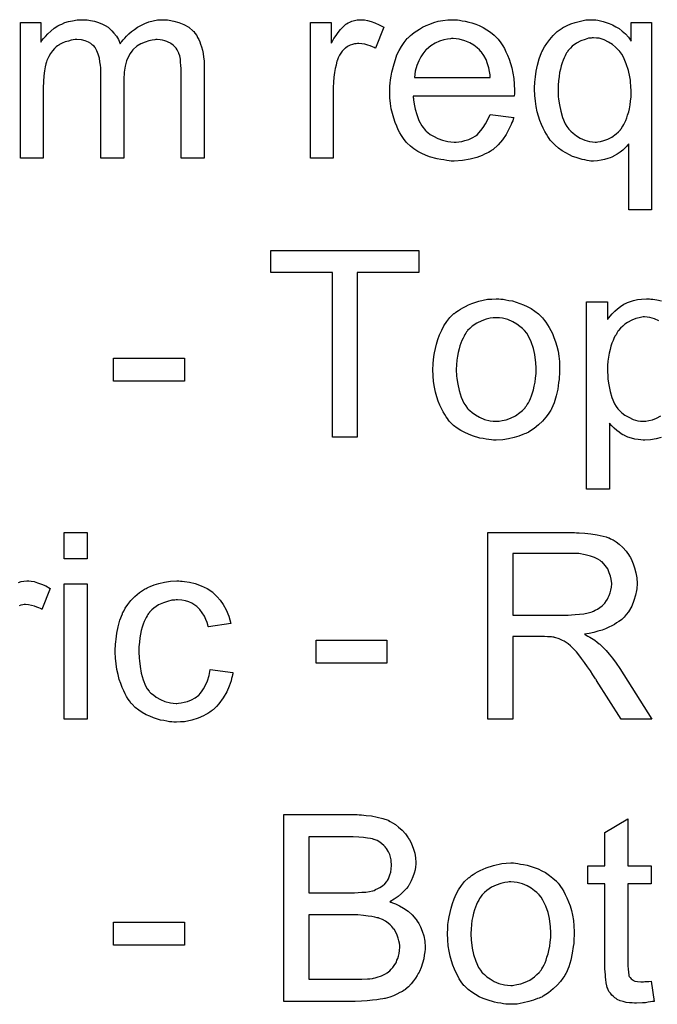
# Model space of a CAD drawing. Extents: x -1.7 to 9, y -2.8 to 5.2.
# Tile 206 of 227: x 4.442 to 4.716, y 3.272 to 3.694. Entities that reach past the tile are written whole.
import ezdxf

# ---------------------------------------------------------------- set-up
doc = ezdxf.new("R2010")
doc.units = 0
doc.layers.add('qfn32-50-23-b_document', color=1, linetype='CONTINUOUS')

msp = doc.modelspace()

# ---------------------------------------------------------------- linework, layer by layer
at = {"layer": 'qfn32-50-23-b_document', "color": 1}
for points in [[(4.504782, 3.694316), (4.505591, 3.694316), (4.506401, 3.6942), (4.508368, 3.693853), (4.510451, 3.693275), (4.512649, 3.692349), (4.514847, 3.691192), (4.516699, 3.689572), (4.51693, 3.689341), (4.517393, 3.688647), (4.518203, 3.687605), (4.51855, 3.686795), (4.519013, 3.685985), (4.519475, 3.684944), (4.519823, 3.683903), (4.520285, 3.682746), (4.520632, 3.681358), (4.520864, 3.679969), (4.521095, 3.678349), (4.521327, 3.676729), (4.521327, 3.674878), (4.521327, 3.635077), (4.511492, 3.635077), (4.511492, 3.671523), (4.511492, 3.671639), (4.511492, 3.671754), (4.511492, 3.672449), (4.511492, 3.67349), (4.511376, 3.674763), (4.511261, 3.676151), (4.511145, 3.677539), (4.510914, 3.678928), (4.510566, 3.679969), (4.510566, 3.680085), (4.510335, 3.680432), (4.510104, 3.680895), (4.509757, 3.681473), (4.509294, 3.682167), (4.508715, 3.682862), (4.508021, 3.683556), (4.507096, 3.68425), (4.50698, 3.684366), (4.506633, 3.684481), (4.50617, 3.684713), (4.50536, 3.68506), (4.50455, 3.685407), (4.503509, 3.685638), (4.502467, 3.685754), (4.501195, 3.68587), (4.500616, 3.68587), (4.500154, 3.685754), (4.498997, 3.685638), (4.497608, 3.685407), (4.495988, 3.684829), (4.494253, 3.684134), (4.492517, 3.683093), (4.490898, 3.681705), (4.490782, 3.681473), (4.490319, 3.680895), (4.489625, 3.679969), (4.488931, 3.678581), (4.488121, 3.676729), (4.487542, 3.674531), (4.487079, 3.67187), (4.486848, 3.668746), (4.486848, 3.635077), (4.477014, 3.635077), (4.477014, 3.67268), (4.477014, 3.672796), (4.477014, 3.673027), (4.477014, 3.673258), (4.477014, 3.673721), (4.476898, 3.674994), (4.476666, 3.676382), (4.476435, 3.678002), (4.475972, 3.679622), (4.475394, 3.681126), (4.474584, 3.682515), (4.474468, 3.68263), (4.474121, 3.683093), (4.473542, 3.683556), (4.472733, 3.68425), (4.471691, 3.684829), (4.470303, 3.685407), (4.468683, 3.685754), (4.466716, 3.68587), (4.466022, 3.68587), (4.465212, 3.685754), (4.464287, 3.685638), (4.46313, 3.685291), (4.461741, 3.684944), (4.460468, 3.684366), (4.45908, 3.683671), (4.458964, 3.683556), (4.458502, 3.683209), (4.457923, 3.682746), (4.457113, 3.682052), (4.456303, 3.681126), (4.455493, 3.679969), (4.454683, 3.678696), (4.453989, 3.677192), (4.453873, 3.676961), (4.453758, 3.676382), (4.453526, 3.675457), (4.453179, 3.674184), (4.452832, 3.672449), (4.452601, 3.670366), (4.452485, 3.667936), (4.452369, 3.66516), (4.452369, 3.635077), (4.442535, 3.635077), (4.442535, 3.693159), (4.451328, 3.693159), (4.451328, 3.684829), (4.451444, 3.68506), (4.451791, 3.685523), (4.452485, 3.686333), (4.453295, 3.687258), (4.454336, 3.688415), (4.455609, 3.689572), (4.456997, 3.690729), (4.458617, 3.691771), (4.458849, 3.691886), (4.459427, 3.692233), (4.460353, 3.69258), (4.461625, 3.693159), (4.46313, 3.693622), (4.464865, 3.693969), (4.466832, 3.694316), (4.468914, 3.694432), (4.469956, 3.694432), (4.471229, 3.694316), (4.472617, 3.694084), (4.474352, 3.693737), (4.476088, 3.693275), (4.477823, 3.69258), (4.479443, 3.691655), (4.479675, 3.691539), (4.480137, 3.691192), (4.480832, 3.690613), (4.481757, 3.689688), (4.482683, 3.688647), (4.483724, 3.687374), (4.48465, 3.68587), (4.485344, 3.684134), (4.48546, 3.68425), (4.485691, 3.684597), (4.486038, 3.68506), (4.486617, 3.685754), (4.487311, 3.686564), (4.488121, 3.687374), (4.489046, 3.6883), (4.490203, 3.689341), (4.491476, 3.690266), (4.492749, 3.691192), (4.494253, 3.692002), (4.495873, 3.692812), (4.497608, 3.693506), (4.499459, 3.693969), (4.50131, 3.694316), (4.503393, 3.694432), (4.504203, 3.694432), (4.504782, 3.694316)], [(4.590168, 3.694316), (4.591441, 3.694084), (4.592945, 3.693622), (4.594565, 3.693043), (4.596416, 3.692233), (4.598383, 3.691192), (4.594796, 3.682167), (4.59468, 3.682283), (4.594218, 3.682515), (4.593523, 3.682862), (4.592598, 3.683209), (4.591556, 3.683556), (4.590284, 3.683903), (4.589011, 3.684134), (4.587738, 3.68425), (4.58716, 3.68425), (4.586581, 3.684134), (4.585771, 3.684019), (4.584962, 3.683787), (4.58392, 3.68344), (4.582879, 3.682977), (4.581953, 3.682283), (4.581838, 3.682167), (4.581491, 3.681936), (4.581144, 3.681473), (4.580565, 3.680895), (4.579986, 3.680085), (4.579408, 3.679159), (4.578829, 3.678118), (4.578367, 3.676845), (4.578251, 3.676614), (4.578135, 3.67592), (4.577904, 3.674878), (4.577557, 3.67349), (4.57721, 3.671754), (4.576978, 3.669787), (4.576863, 3.667705), (4.576747, 3.665391), (4.576747, 3.635077), (4.566912, 3.635077), (4.566912, 3.693159), (4.575821, 3.693159), (4.575821, 3.684366), (4.575937, 3.684481), (4.5764, 3.685291), (4.576978, 3.686333), (4.577904, 3.687605), (4.578829, 3.688878), (4.579871, 3.690266), (4.580912, 3.691423), (4.581953, 3.692349), (4.582069, 3.692465), (4.582416, 3.692696), (4.58311, 3.693043), (4.583805, 3.69339), (4.58473, 3.693737), (4.585887, 3.694084), (4.587044, 3.694316), (4.588317, 3.694432), (4.589127, 3.694432), (4.590168, 3.694316)], [(4.629969, 3.694316), (4.630895, 3.6942), (4.632051, 3.693969), (4.633324, 3.693737), (4.634828, 3.69339), (4.636217, 3.693043), (4.637837, 3.692465), (4.639341, 3.691886), (4.64096, 3.691076), (4.64258, 3.690151), (4.6442, 3.689109), (4.645704, 3.687837), (4.647092, 3.686448), (4.647208, 3.686333), (4.64744, 3.686101), (4.647787, 3.685638), (4.648249, 3.684944), (4.648828, 3.684134), (4.649407, 3.683209), (4.650101, 3.682052), (4.650795, 3.680663), (4.651489, 3.679159), (4.652183, 3.677539), (4.652762, 3.675688), (4.65334, 3.673721), (4.653803, 3.671523), (4.65415, 3.669209), (4.654382, 3.666779), (4.654497, 3.664118), (4.654497, 3.664003), (4.654497, 3.66354), (4.654497, 3.66273), (4.654382, 3.661573), (4.610994, 3.661573), (4.610994, 3.661457), (4.610994, 3.66111), (4.61111, 3.660647), (4.61111, 3.659953), (4.611225, 3.659143), (4.611457, 3.658218), (4.611804, 3.656135), (4.612498, 3.653821), (4.613424, 3.651276), (4.614697, 3.648961), (4.616316, 3.646879), (4.616432, 3.646879), (4.616548, 3.646648), (4.617242, 3.646069), (4.618283, 3.645259), (4.619672, 3.644449), (4.621523, 3.643524), (4.623605, 3.642714), (4.625919, 3.642135), (4.627192, 3.642019), (4.628581, 3.641904), (4.629506, 3.641904), (4.630547, 3.642019), (4.63182, 3.642251), (4.633208, 3.642598), (4.634828, 3.643061), (4.636332, 3.643755), (4.637837, 3.644681), (4.637952, 3.644796), (4.638531, 3.645259), (4.639225, 3.645953), (4.640035, 3.646879), (4.64096, 3.648152), (4.642002, 3.649771), (4.643043, 3.651623), (4.643969, 3.653821), (4.65415, 3.652548), (4.65415, 3.652432), (4.654034, 3.652201), (4.653919, 3.651738), (4.653687, 3.651044), (4.65334, 3.65035), (4.652993, 3.649424), (4.652068, 3.647457), (4.650911, 3.645259), (4.649291, 3.642945), (4.64744, 3.640747), (4.645126, 3.638664), (4.64501, 3.638664), (4.644779, 3.638433), (4.644431, 3.638201), (4.643969, 3.637854), (4.643274, 3.637507), (4.64258, 3.63716), (4.641655, 3.636697), (4.640613, 3.636235), (4.639456, 3.635772), (4.638299, 3.635309), (4.635407, 3.634615), (4.632167, 3.634036), (4.628581, 3.633805), (4.627308, 3.633805), (4.626498, 3.633921), (4.625457, 3.634036), (4.624184, 3.634268), (4.622796, 3.634499), (4.621291, 3.63473), (4.618052, 3.635656), (4.616316, 3.63635), (4.614697, 3.637044), (4.612961, 3.63797), (4.611341, 3.639011), (4.609837, 3.640168), (4.608333, 3.641557), (4.608217, 3.641672), (4.607986, 3.641904), (4.607639, 3.642367), (4.607176, 3.643061), (4.606597, 3.643871), (4.606019, 3.644796), (4.605325, 3.645953), (4.604631, 3.647226), (4.603936, 3.64873), (4.603242, 3.65035), (4.602664, 3.652201), (4.602085, 3.654168), (4.601622, 3.656251), (4.601275, 3.658565), (4.601044, 3.660994), (4.600928, 3.66354), (4.600928, 3.663655), (4.600928, 3.664234), (4.600928, 3.664928), (4.601044, 3.665969), (4.60116, 3.667242), (4.601275, 3.668631), (4.601507, 3.67025), (4.601854, 3.67187), (4.602779, 3.675573), (4.603358, 3.677424), (4.604052, 3.679391), (4.604978, 3.681242), (4.606019, 3.682977), (4.607176, 3.684713), (4.608449, 3.686333), (4.608564, 3.686448), (4.608796, 3.68668), (4.609259, 3.687027), (4.609837, 3.687605), (4.610531, 3.688184), (4.611457, 3.688878), (4.612498, 3.689688), (4.613771, 3.690382), (4.615044, 3.691192), (4.616548, 3.691886), (4.618167, 3.69258), (4.619903, 3.693159), (4.621754, 3.693737), (4.623721, 3.694084), (4.625804, 3.694316), (4.628002, 3.694432), (4.629159, 3.694432), (4.629969, 3.694316)], [(4.689323, 3.694316), (4.690249, 3.6942), (4.69129, 3.693969), (4.692447, 3.693622), (4.69372, 3.693275), (4.695108, 3.692812), (4.696496, 3.692233), (4.697885, 3.691423), (4.699273, 3.690613), (4.700662, 3.689572), (4.70205, 3.6883), (4.703323, 3.686911), (4.70448, 3.685291), (4.70448, 3.693159), (4.713273, 3.693159), (4.713273, 3.612863), (4.703438, 3.612863), (4.703438, 3.64121), (4.703323, 3.641094), (4.702976, 3.640631), (4.702513, 3.640053), (4.701819, 3.639358), (4.700893, 3.638433), (4.699736, 3.637623), (4.698463, 3.636697), (4.696959, 3.635887), (4.696728, 3.635772), (4.696265, 3.63554), (4.695455, 3.635193), (4.694414, 3.634846), (4.693025, 3.634499), (4.691637, 3.634152), (4.690017, 3.633921), (4.688282, 3.633805), (4.68724, 3.633805), (4.686546, 3.633921), (4.685621, 3.634036), (4.684579, 3.634268), (4.683422, 3.634499), (4.68215, 3.634846), (4.680877, 3.635309), (4.679373, 3.635772), (4.677984, 3.636466), (4.67648, 3.637276), (4.67486, 3.638201), (4.673356, 3.639358), (4.671852, 3.640631), (4.670464, 3.642019), (4.670348, 3.642135), (4.670117, 3.642367), (4.66977, 3.642829), (4.669307, 3.643524), (4.668728, 3.644334), (4.66815, 3.645375), (4.667456, 3.646532), (4.666761, 3.64792), (4.666067, 3.649424), (4.665373, 3.65116), (4.664795, 3.653011), (4.664216, 3.654978), (4.663753, 3.657176), (4.663406, 3.65949), (4.663175, 3.66192), (4.663059, 3.664581), (4.663059, 3.664697), (4.663059, 3.664928), (4.663059, 3.665391), (4.663059, 3.666085), (4.663175, 3.666779), (4.663175, 3.667705), (4.663406, 3.669903), (4.663753, 3.672333), (4.664332, 3.674878), (4.665026, 3.677655), (4.666067, 3.680316), (4.666067, 3.680432), (4.666183, 3.680663), (4.666414, 3.68101), (4.666646, 3.681473), (4.66734, 3.682746), (4.668266, 3.68425), (4.669538, 3.685985), (4.671042, 3.687721), (4.672778, 3.689341), (4.67486, 3.690845), (4.674976, 3.690845), (4.675092, 3.690961), (4.675439, 3.691192), (4.675902, 3.691423), (4.677059, 3.692002), (4.678679, 3.692696), (4.68053, 3.693275), (4.682728, 3.693853), (4.685042, 3.694316), (4.687587, 3.694432), (4.688629, 3.694432), (4.689323, 3.694316)], [(4.628118, 3.686333), (4.627423, 3.686333), (4.626961, 3.686217), (4.625688, 3.686101), (4.624184, 3.685754), (4.622333, 3.685176), (4.620366, 3.684366), (4.618515, 3.683209), (4.616663, 3.681705), (4.616432, 3.681473), (4.615969, 3.680895), (4.615159, 3.679853), (4.614349, 3.678465), (4.613424, 3.676845), (4.612614, 3.674763), (4.61192, 3.672333), (4.611573, 3.669672), (4.644084, 3.669672), (4.644084, 3.669787), (4.644084, 3.670019), (4.643969, 3.670366), (4.643969, 3.670829), (4.643737, 3.672217), (4.64339, 3.673721), (4.642812, 3.675573), (4.642233, 3.677308), (4.641307, 3.679044), (4.640266, 3.680548), (4.640266, 3.680663), (4.640035, 3.680779), (4.639456, 3.681473), (4.638415, 3.682399), (4.637027, 3.68344), (4.635291, 3.684481), (4.633208, 3.685407), (4.630779, 3.686101), (4.629506, 3.686217), (4.628118, 3.686333)], [(4.688397, 3.68668), (4.687819, 3.68668), (4.687356, 3.686564), (4.686199, 3.686448), (4.684695, 3.685985), (4.682959, 3.685407), (4.681108, 3.684366), (4.679257, 3.683093), (4.678447, 3.682167), (4.677522, 3.681242), (4.677522, 3.681126), (4.67729, 3.68101), (4.677175, 3.680663), (4.676827, 3.6802), (4.67648, 3.679622), (4.676133, 3.678928), (4.675786, 3.678118), (4.675323, 3.677077), (4.67486, 3.67592), (4.674513, 3.674647), (4.674166, 3.673258), (4.673819, 3.671754), (4.673588, 3.670135), (4.673356, 3.668283), (4.673125, 3.666316), (4.673125, 3.664234), (4.673125, 3.664118), (4.673125, 3.663771), (4.673125, 3.663193), (4.673241, 3.662383), (4.673241, 3.661457), (4.673356, 3.660416), (4.673703, 3.657986), (4.674282, 3.655209), (4.675092, 3.652432), (4.676249, 3.649771), (4.676943, 3.648614), (4.677753, 3.647457), (4.677869, 3.647342), (4.677984, 3.647226), (4.678563, 3.646648), (4.679604, 3.645722), (4.680993, 3.644681), (4.682612, 3.643639), (4.684579, 3.642829), (4.686662, 3.642135), (4.687935, 3.642019), (4.689092, 3.641904), (4.68967, 3.641904), (4.690133, 3.642019), (4.69129, 3.642135), (4.692794, 3.642598), (4.694414, 3.643177), (4.696265, 3.644102), (4.698116, 3.64549), (4.699042, 3.6463), (4.699852, 3.647226), (4.699852, 3.647342), (4.700083, 3.647457), (4.700315, 3.647805), (4.700546, 3.648267), (4.700893, 3.648846), (4.701356, 3.649424), (4.701703, 3.65035), (4.702166, 3.651276), (4.702628, 3.652317), (4.702976, 3.653474), (4.703438, 3.654862), (4.703785, 3.656251), (4.704017, 3.65787), (4.704248, 3.65949), (4.70448, 3.661341), (4.70448, 3.663308), (4.70448, 3.663424), (4.70448, 3.663771), (4.70448, 3.664465), (4.704364, 3.665275), (4.704364, 3.666201), (4.704248, 3.667358), (4.704133, 3.668515), (4.703901, 3.669903), (4.703323, 3.67268), (4.702397, 3.675573), (4.70124, 3.678349), (4.70043, 3.679622), (4.69962, 3.680779), (4.69962, 3.680895), (4.699389, 3.68101), (4.69881, 3.681705), (4.697769, 3.68263), (4.696496, 3.683787), (4.694761, 3.684829), (4.69291, 3.685754), (4.690711, 3.686448), (4.689554, 3.686564), (4.688397, 3.68668)], [(4.613424, 3.585974), (4.587044, 3.585974), (4.587044, 3.515397), (4.5764, 3.515397), (4.5764, 3.585974), (4.55002, 3.585974), (4.55002, 3.595462), (4.613424, 3.595462), (4.613424, 3.585974)], [(4.648597, 3.574636), (4.649638, 3.57452), (4.650795, 3.574289), (4.652068, 3.574057), (4.653572, 3.573826), (4.656696, 3.572785), (4.658315, 3.572206), (4.659935, 3.571396), (4.661555, 3.570586), (4.663175, 3.569429), (4.664679, 3.568272), (4.666183, 3.566884), (4.666299, 3.566768), (4.66653, 3.566537), (4.666877, 3.566074), (4.66734, 3.565495), (4.667918, 3.564686), (4.668613, 3.563644), (4.669307, 3.562487), (4.670001, 3.561215), (4.670695, 3.559826), (4.67139, 3.558091), (4.672084, 3.556355), (4.672662, 3.554388), (4.673125, 3.552306), (4.673472, 3.550107), (4.673703, 3.547793), (4.673819, 3.545248), (4.673819, 3.545132), (4.673819, 3.544785), (4.673819, 3.544207), (4.673819, 3.543397), (4.673703, 3.542471), (4.673588, 3.541314), (4.673588, 3.540157), (4.673356, 3.538885), (4.673009, 3.535992), (4.672315, 3.533099), (4.671505, 3.530207), (4.670348, 3.527546), (4.670348, 3.52743), (4.670233, 3.527314), (4.670001, 3.526967), (4.66977, 3.526505), (4.66896, 3.525348), (4.667918, 3.523959), (4.66653, 3.522339), (4.664795, 3.52072), (4.662828, 3.5191), (4.660514, 3.517596), (4.660398, 3.517596), (4.660282, 3.51748), (4.659935, 3.517249), (4.659357, 3.517017), (4.658778, 3.516786), (4.658084, 3.516554), (4.656349, 3.51586), (4.654382, 3.515282), (4.651952, 3.514703), (4.649407, 3.51424), (4.64663, 3.514125), (4.645473, 3.514125), (4.644547, 3.51424), (4.643506, 3.514356), (4.642349, 3.514588), (4.64096, 3.514819), (4.639572, 3.51505), (4.636448, 3.515976), (4.634713, 3.51667), (4.633093, 3.517364), (4.631473, 3.51829), (4.629853, 3.519331), (4.628349, 3.520488), (4.626845, 3.521877), (4.626729, 3.521992), (4.626498, 3.522224), (4.626151, 3.522686), (4.625688, 3.523381), (4.625109, 3.524191), (4.624531, 3.525116), (4.623837, 3.526273), (4.623143, 3.527662), (4.622448, 3.529166), (4.621754, 3.530901), (4.621176, 3.532752), (4.620597, 3.534719), (4.620134, 3.536918), (4.619787, 3.539232), (4.619556, 3.541777), (4.61944, 3.544438), (4.61944, 3.544669), (4.61944, 3.545132), (4.619556, 3.545942), (4.619556, 3.547099), (4.619672, 3.548372), (4.619903, 3.549992), (4.620134, 3.551611), (4.620597, 3.553463), (4.62106, 3.555314), (4.621639, 3.557281), (4.622333, 3.559363), (4.623258, 3.56133), (4.624184, 3.563182), (4.625457, 3.565033), (4.626729, 3.566768), (4.628349, 3.568272), (4.628465, 3.568388), (4.628696, 3.568504), (4.629159, 3.568851), (4.629738, 3.569314), (4.630432, 3.569776), (4.631357, 3.570355), (4.632283, 3.570933), (4.63344, 3.571512), (4.634713, 3.57209), (4.636101, 3.572669), (4.639225, 3.57371), (4.642812, 3.57452), (4.644663, 3.574636), (4.64663, 3.574751), (4.647787, 3.574751), (4.648597, 3.574636)], [(4.717322, 3.515282), (4.71524, 3.514703), (4.71281, 3.51424), (4.71038, 3.514125), (4.70957, 3.514125), (4.708645, 3.51424), (4.707488, 3.514356), (4.7061, 3.514588), (4.704595, 3.514935), (4.703091, 3.515397), (4.701587, 3.516092), (4.701471, 3.516207), (4.700893, 3.516439), (4.700199, 3.516901), (4.699273, 3.517596), (4.698348, 3.51829), (4.697191, 3.519215), (4.696149, 3.520257), (4.695224, 3.521414), (4.695224, 3.493183), (4.685389, 3.493183), (4.685389, 3.573479), (4.694298, 3.573479), (4.694298, 3.565843), (4.694414, 3.566074), (4.694877, 3.566537), (4.695455, 3.567347), (4.696381, 3.568272), (4.697422, 3.569429), (4.698579, 3.570471), (4.699967, 3.571512), (4.701356, 3.572438), (4.701587, 3.572553), (4.70205, 3.572785), (4.702976, 3.573132), (4.704133, 3.573595), (4.705521, 3.574057), (4.707141, 3.574404), (4.708992, 3.574636), (4.711075, 3.574751), (4.712347, 3.574751), (4.712926, 3.574636)], [(4.712926, 3.574636), (4.713736, 3.57452), (4.715471, 3.574289), (4.717554, 3.573826)], [(4.64663, 3.566653), (4.645935, 3.566653), (4.645357, 3.566537), (4.644084, 3.566421), (4.642349, 3.565958), (4.640382, 3.565264), (4.638299, 3.564338), (4.636332, 3.56295), (4.635291, 3.562024), (4.634365, 3.561099), (4.634365, 3.560983), (4.634134, 3.560867), (4.633903, 3.56052), (4.633556, 3.560058), (4.633208, 3.559479), (4.632861, 3.558785), (4.632399, 3.557859), (4.631936, 3.556934), (4.631473, 3.555777), (4.63101, 3.55462), (4.630663, 3.553231), (4.630316, 3.551727), (4.629969, 3.550107), (4.629738, 3.548372), (4.629622, 3.546405), (4.629506, 3.544438), (4.629506, 3.544322), (4.629506, 3.543975), (4.629506, 3.543397), (4.629622, 3.542587), (4.629622, 3.541661), (4.629738, 3.54062), (4.630085, 3.53819), (4.630663, 3.535414), (4.631589, 3.532637), (4.632746, 3.529976), (4.633556, 3.528819), (4.634365, 3.527662), (4.634481, 3.527662), (4.634597, 3.52743), (4.635291, 3.526852), (4.636332, 3.525926), (4.637721, 3.525001), (4.639456, 3.523959), (4.641539, 3.523034), (4.643969, 3.522455), (4.645241, 3.522339), (4.64663, 3.522224), (4.647324, 3.522224), (4.647902, 3.522339), (4.649175, 3.522571), (4.650911, 3.522918), (4.652762, 3.523612), (4.654844, 3.524538), (4.656811, 3.525926), (4.657853, 3.526852), (4.658778, 3.527777), (4.658894, 3.527893), (4.65901, 3.528009), (4.659241, 3.528356), (4.659588, 3.528819), (4.659935, 3.529397), (4.660398, 3.530091), (4.660861, 3.531017), (4.661324, 3.531943), (4.661786, 3.533099), (4.662133, 3.534372), (4.662596, 3.535761), (4.662943, 3.537265), (4.663291, 3.539), (4.663522, 3.540736), (4.663753, 3.542703), (4.663753, 3.544785), (4.663753, 3.544901), (4.663753, 3.545248), (4.663753, 3.545827), (4.663638, 3.546521), (4.663638, 3.547446), (4.663522, 3.548488), (4.663175, 3.550917), (4.662596, 3.553463), (4.661671, 3.55624), (4.660398, 3.558785), (4.659704, 3.560058), (4.658778, 3.561099), (4.658778, 3.561215), (4.658547, 3.56133), (4.657853, 3.562024), (4.656811, 3.562834), (4.655423, 3.563876), (4.653687, 3.564917), (4.651605, 3.565843), (4.649291, 3.566421), (4.648018, 3.566537), (4.64663, 3.566653)], [(4.710149, 3.567), (4.70957, 3.567), (4.709108, 3.566884), (4.707951, 3.566653), (4.706447, 3.566305), (4.704711, 3.565611), (4.70286, 3.56457), (4.701819, 3.563876), (4.700893, 3.563066), (4.699967, 3.56214), (4.699042, 3.561099), (4.699042, 3.560983), (4.69881, 3.560867), (4.698579, 3.56052), (4.698348, 3.560058), (4.698001, 3.559363), (4.697538, 3.558669), (4.697075, 3.557744), (4.696728, 3.556818), (4.696265, 3.555661), (4.695802, 3.554388), (4.695455, 3.553), (4.694992, 3.551496), (4.694761, 3.54976), (4.694529, 3.548025), (4.694298, 3.546174), (4.694298, 3.544091), (4.694298, 3.543975), (4.694298, 3.543628), (4.694298, 3.54305), (4.694414, 3.54224), (4.694414, 3.541314), (4.694529, 3.540273), (4.694877, 3.537843), (4.695455, 3.535066), (4.696149, 3.532405), (4.697306, 3.529744), (4.698001, 3.528587), (4.69881, 3.527546), (4.699042, 3.527314), (4.69962, 3.526736), (4.700546, 3.52581), (4.701819, 3.524885), (4.703438, 3.523959), (4.70529, 3.523034), (4.707372, 3.522455), (4.708529, 3.522339), (4.709686, 3.522224), (4.71038, 3.522224), (4.710843, 3.522339), (4.712, 3.522571), (4.71362, 3.522918), (4.715355, 3.523612), (4.717207, 3.524538)], [(4.716397, 3.565264), (4.714546, 3.56619), (4.712463, 3.566768), (4.711306, 3.566884), (4.710149, 3.567)], [(4.512881, 3.539463), (4.482451, 3.539463), (4.482451, 3.549298), (4.512881, 3.549298), (4.512881, 3.539463)], [(4.471113, 3.463286), (4.461278, 3.463286), (4.461278, 3.474509), (4.471113, 3.474509), (4.471113, 3.463286)], [(4.681108, 3.474393), (4.68215, 3.474393), (4.684579, 3.474278), (4.687125, 3.47393), (4.689901, 3.473583), (4.692447, 3.473005), (4.69372, 3.472658), (4.694761, 3.472311), (4.694877, 3.472311), (4.694992, 3.472195), (4.695686, 3.471848), (4.696728, 3.471385), (4.698001, 3.470575), (4.699389, 3.469534), (4.700893, 3.468146), (4.702281, 3.466526), (4.70367, 3.464675), (4.70367, 3.464559), (4.703785, 3.464443), (4.704248, 3.463749), (4.704711, 3.462592), (4.705405, 3.461088), (4.705984, 3.459352), (4.706562, 3.45727), (4.706909, 3.455071), (4.707025, 3.452642), (4.707025, 3.452526), (4.707025, 3.452295), (4.707025, 3.451832), (4.706909, 3.451253), (4.706909, 3.450443), (4.706794, 3.449633), (4.706331, 3.447667), (4.705637, 3.445353), (4.704711, 3.442923), (4.703323, 3.440493), (4.702397, 3.439336), (4.701471, 3.438179), (4.701356, 3.438064), (4.70124, 3.437948), (4.700893, 3.437601), (4.70043, 3.437254), (4.699852, 3.436791), (4.699158, 3.436328), (4.698232, 3.435749), (4.697306, 3.435055), (4.696149, 3.434477), (4.694877, 3.433898), (4.693488, 3.433204), (4.691984, 3.432626), (4.690249, 3.432163), (4.688513, 3.431584), (4.686546, 3.431237), (4.684464, 3.43089), (4.684695, 3.430774), (4.685158, 3.430543), (4.685852, 3.43008), (4.686778, 3.429617), (4.68886, 3.428345), (4.689901, 3.427535), (4.690827, 3.426841), (4.691059, 3.426609), (4.691637, 3.426031), (4.692563, 3.425105), (4.69372, 3.423948), (4.694992, 3.422328), (4.696496, 3.420593), (4.698001, 3.41851), (4.69962, 3.416196), (4.713389, 3.394445), (4.700199, 3.394445), (4.68967, 3.411105), (4.68967, 3.411221), (4.689439, 3.411452), (4.689207, 3.4118), (4.68886, 3.412262), (4.68805, 3.413535), (4.687009, 3.415155), (4.685736, 3.41689), (4.684464, 3.418742), (4.683191, 3.420477), (4.682034, 3.422097), (4.681918, 3.422213), (4.681571, 3.422675), (4.680993, 3.42337), (4.680183, 3.42418), (4.678447, 3.425915), (4.677522, 3.426725), (4.676596, 3.427419), (4.67648, 3.427535), (4.676249, 3.427651), (4.675786, 3.427882), (4.675092, 3.428229), (4.674398, 3.428576), (4.673588, 3.428923), (4.671737, 3.429502), (4.671621, 3.429502), (4.67139, 3.429617), (4.670927, 3.429617), (4.670348, 3.429733), (4.669538, 3.429849), (4.668613, 3.429849), (4.66734, 3.429965), (4.653687, 3.429965), (4.653687, 3.394445), (4.643043, 3.394445), (4.643043, 3.474509), (4.680183, 3.474509), (4.681108, 3.474393)], [(4.67891, 3.4656), (4.653687, 3.4656), (4.653687, 3.439105), (4.677522, 3.439105), (4.67891, 3.43922), (4.68053, 3.439336), (4.682381, 3.439452), (4.684232, 3.439683), (4.686083, 3.44003), (4.687703, 3.440493), (4.687935, 3.440609), (4.688397, 3.44084), (4.689092, 3.441187), (4.690017, 3.44165), (4.691059, 3.442344), (4.6921, 3.443154), (4.693141, 3.444196), (4.693951, 3.445353), (4.694067, 3.445468), (4.694298, 3.445931), (4.694645, 3.446625), (4.695108, 3.447551), (4.695455, 3.448592), (4.695802, 3.449749), (4.696034, 3.451138), (4.696149, 3.452526), (4.696149, 3.452642), (4.696149, 3.452757), (4.696034, 3.453452), (4.695918, 3.454493), (4.695686, 3.455881), (4.695108, 3.45727), (4.694414, 3.45889), (4.693373, 3.460394), (4.691984, 3.461898), (4.691753, 3.462013), (4.691174, 3.462476), (4.690249, 3.463055), (4.688744, 3.463749), (4.687009, 3.464443), (4.684695, 3.465022), (4.682034, 3.465484), (4.67891, 3.4656)], [(4.441725, 3.453104), (4.442882, 3.453452), (4.444039, 3.453683), (4.445312, 3.453799), (4.446122, 3.453799), (4.447163, 3.453683)], [(4.511261, 3.453683), (4.511955, 3.453683), (4.512881, 3.453567), (4.515079, 3.45322), (4.517508, 3.452642), (4.520054, 3.451716), (4.522599, 3.450559), (4.525029, 3.448939), (4.525145, 3.448939), (4.52526, 3.448708), (4.525955, 3.448014), (4.526996, 3.446972), (4.528269, 3.445468), (4.529541, 3.443617), (4.530814, 3.441303), (4.531971, 3.438642), (4.532781, 3.435518), (4.523178, 3.434014), (4.523178, 3.43413), (4.523062, 3.434245), (4.522946, 3.43494), (4.522599, 3.435981), (4.522021, 3.437254), (4.521442, 3.438642), (4.520517, 3.440146), (4.519475, 3.441535), (4.518318, 3.442691), (4.518203, 3.442807), (4.51774, 3.443154), (4.51693, 3.443617), (4.516004, 3.444196), (4.514732, 3.444774), (4.513343, 3.445237), (4.511724, 3.445584), (4.509988, 3.4457), (4.509294, 3.4457), (4.508715, 3.445584), (4.507443, 3.445468), (4.505707, 3.445006), (4.503856, 3.444427), (4.501773, 3.443501), (4.499806, 3.442113), (4.498881, 3.441303), (4.497955, 3.440378), (4.497955, 3.440262), (4.497724, 3.440146), (4.497492, 3.439799), (4.497261, 3.439336), (4.496914, 3.438758), (4.496451, 3.438064), (4.496104, 3.437254), (4.495641, 3.436328), (4.495178, 3.435171), (4.494831, 3.433898), (4.494368, 3.43251), (4.494021, 3.431006), (4.49379, 3.429386), (4.493559, 3.427535), (4.493327, 3.425568), (4.493327, 3.423485), (4.493327, 3.42337), (4.493327, 3.423023), (4.493327, 3.422328), (4.493443, 3.421634), (4.493443, 3.420593), (4.493559, 3.419552), (4.493906, 3.417006), (4.494368, 3.414229), (4.495178, 3.411337), (4.49622, 3.408791), (4.496914, 3.407519), (4.497724, 3.406477), (4.497955, 3.406246), (4.498534, 3.405668), (4.499575, 3.404858), (4.500848, 3.403932), (4.502583, 3.402891), (4.50455, 3.402081), (4.506864, 3.401502), (4.508137, 3.401387), (4.509409, 3.401271), (4.509641, 3.401271), (4.510335, 3.401387), (4.511492, 3.401502), (4.512765, 3.401734), (4.514269, 3.402081), (4.515889, 3.402775), (4.517508, 3.403585), (4.519013, 3.404742), (4.519244, 3.404858), (4.519591, 3.405436), (4.520285, 3.406246), (4.521095, 3.407519), (4.521905, 3.409023), (4.522831, 3.410874), (4.523525, 3.413188), (4.523988, 3.415733), (4.533707, 3.414461), (4.533707, 3.414345), (4.533591, 3.413998), (4.533475, 3.413535), (4.533359, 3.412841), (4.533128, 3.411915), (4.532897, 3.41099), (4.532087, 3.408676), (4.531045, 3.406246), (4.529541, 3.403585), (4.52769, 3.401039), (4.526649, 3.399883), (4.525492, 3.398726), (4.525376, 3.39861), (4.525145, 3.398494), (4.524798, 3.398263), (4.524335, 3.397916), (4.523756, 3.397453), (4.522946, 3.39699), (4.522021, 3.396527), (4.521095, 3.395949), (4.518781, 3.394907), (4.516004, 3.394097), (4.512996, 3.393403), (4.511261, 3.393288), (4.509525, 3.393172), (4.508368, 3.393172), (4.507558, 3.393288), (4.506517, 3.393403), (4.50536, 3.393635), (4.504087, 3.393866), (4.502699, 3.394097), (4.499575, 3.395023), (4.498071, 3.395717), (4.496451, 3.396412), (4.494831, 3.397337), (4.493327, 3.398378), (4.491823, 3.399535), (4.490435, 3.400924), (4.490319, 3.401039), (4.490088, 3.401271), (4.48974, 3.401734), (4.489278, 3.402312), (4.488815, 3.403122), (4.488121, 3.404163), (4.487542, 3.40532), (4.486848, 3.406593), (4.486154, 3.408097), (4.485575, 3.409833), (4.484881, 3.411568), (4.484418, 3.413651), (4.483956, 3.415733), (4.483608, 3.418163), (4.483377, 3.420593), (4.483261, 3.423254), (4.483261, 3.42337), (4.483261, 3.423717), (4.483261, 3.42418), (4.483261, 3.424874), (4.483377, 3.425684), (4.483377, 3.426609), (4.483493, 3.427651), (4.483608, 3.428807), (4.483956, 3.431353), (4.484534, 3.43413), (4.485228, 3.436907), (4.48627, 3.439683), (4.48627, 3.439799), (4.486385, 3.44003), (4.486617, 3.440378), (4.486848, 3.44084), (4.487542, 3.442113), (4.488583, 3.443617), (4.489972, 3.445353), (4.491592, 3.447088), (4.493559, 3.448824), (4.495757, 3.450212), (4.495873, 3.450212), (4.496104, 3.450328), (4.496451, 3.450559), (4.496914, 3.450791), (4.497492, 3.451022), (4.498187, 3.451369), (4.499922, 3.452063), (4.501889, 3.452642), (4.504319, 3.45322), (4.506864, 3.453683), (4.509641, 3.453799), (4.510566, 3.453799), (4.511261, 3.453683)], [(4.447163, 3.453683), (4.448436, 3.453452), (4.44994, 3.452989), (4.45156, 3.45241), (4.453411, 3.4516), (4.455378, 3.450559), (4.451791, 3.441535), (4.451675, 3.44165), (4.451212, 3.441882), (4.450518, 3.442229), (4.449593, 3.442576), (4.448551, 3.442923), (4.447279, 3.44327), (4.446006, 3.443501), (4.444733, 3.443617), (4.444155, 3.443617), (4.443576, 3.443501), (4.442766, 3.443386), (4.441956, 3.443154)], [(4.471113, 3.394445), (4.461278, 3.394445), (4.461278, 3.452526), (4.471113, 3.452526), (4.471113, 3.394445)], [(4.599771, 3.41851), (4.569342, 3.41851), (4.569342, 3.428345), (4.599771, 3.428345), (4.599771, 3.41851)], [(4.587854, 3.353441), (4.58878, 3.353441), (4.590862, 3.353209), (4.593176, 3.352978), (4.595606, 3.352515), (4.598036, 3.351936), (4.600234, 3.351126), (4.60035, 3.351126), (4.600465, 3.351011), (4.60116, 3.350664), (4.602201, 3.350085), (4.603358, 3.349275), (4.604746, 3.348234), (4.60625, 3.346961), (4.607639, 3.345341), (4.608912, 3.343606), (4.609027, 3.343375), (4.609374, 3.34268), (4.609953, 3.341755), (4.610531, 3.340366), (4.61111, 3.338747), (4.611688, 3.337011), (4.612035, 3.335044), (4.612151, 3.333077), (4.612151, 3.332846), (4.612151, 3.332267), (4.612035, 3.331226), (4.611804, 3.329953), (4.611457, 3.328449), (4.610878, 3.326829), (4.610184, 3.32521), (4.609259, 3.323474), (4.609143, 3.323243), (4.608796, 3.32278), (4.608102, 3.321854), (4.607176, 3.320929), (4.606019, 3.319772), (4.604631, 3.318499), (4.602895, 3.317342), (4.600928, 3.316185), (4.601044, 3.316185), (4.601275, 3.316069), (4.601622, 3.315954), (4.602085, 3.315722), (4.603474, 3.31526), (4.605093, 3.31445), (4.606829, 3.313408), (4.608796, 3.312136), (4.610531, 3.310631), (4.612151, 3.30878), (4.612267, 3.308549), (4.61273, 3.307855), (4.613424, 3.306813), (4.614118, 3.305425), (4.614812, 3.303574), (4.615506, 3.301607), (4.615969, 3.299293), (4.616085, 3.296747), (4.616085, 3.296632), (4.616085, 3.296516), (4.616085, 3.295822), (4.615969, 3.294665), (4.615738, 3.293276), (4.615506, 3.291657), (4.615044, 3.289921), (4.614465, 3.28807), (4.613655, 3.286219), (4.613539, 3.285987), (4.613192, 3.285409), (4.61273, 3.284599), (4.612035, 3.283442), (4.61111, 3.282285), (4.610184, 3.281012), (4.609027, 3.27974), (4.607755, 3.278698), (4.607639, 3.278583), (4.607176, 3.278235), (4.606366, 3.277773), (4.605325, 3.27731), (4.604052, 3.276616), (4.602548, 3.275921), (4.600928, 3.275343), (4.598961, 3.274765), (4.59873, 3.274765), (4.598036, 3.274533), (4.596879, 3.274417), (4.595375, 3.274186), (4.593523, 3.273955), (4.591325, 3.273723), (4.588895, 3.273608), (4.586119, 3.273492), (4.555574, 3.273492), (4.555574, 3.353556), (4.587044, 3.353556), (4.587854, 3.353441)], [(4.703091, 3.331573), (4.713042, 3.331573), (4.713042, 3.323937), (4.703091, 3.323937), (4.703091, 3.289805), (4.703091, 3.289574), (4.703091, 3.289111), (4.703091, 3.288417), (4.703207, 3.287607), (4.703323, 3.285756), (4.703438, 3.284946), (4.703554, 3.284368), (4.70367, 3.284136), (4.704017, 3.283673), (4.70448, 3.283095), (4.70529, 3.282516), (4.705521, 3.282401), (4.7061, 3.282169), (4.707141, 3.281938), (4.708645, 3.281822), (4.709802, 3.281822), (4.71038, 3.281938), (4.71119, 3.281938), (4.712116, 3.282054), (4.713042, 3.282169), (4.714314, 3.273492), (4.714083, 3.273492), (4.71362, 3.273376), (4.71281, 3.27326), (4.711769, 3.273145), (4.710612, 3.272913), (4.709339, 3.272798), (4.706794, 3.272682), (4.705868, 3.272682), (4.704943, 3.272798), (4.703785, 3.272913), (4.702397, 3.273029), (4.701009, 3.273376), (4.699736, 3.273723), (4.698463, 3.274302), (4.698348, 3.274417), (4.698001, 3.274649), (4.697538, 3.274996), (4.696843, 3.275574), (4.696265, 3.276153), (4.695571, 3.276963), (4.694877, 3.277773), (4.694414, 3.278814), (4.694414, 3.27893), (4.694182, 3.279392), (4.694067, 3.280202), (4.693835, 3.281359), (4.693604, 3.282863), (4.693488, 3.283789), (4.693488, 3.28483), (4.693373, 3.286103), (4.693257, 3.287376), (4.693257, 3.288764), (4.693257, 3.290384), (4.693257, 3.323937), (4.685968, 3.323937), (4.685968, 3.331573), (4.693257, 3.331573), (4.693257, 3.34592), (4.703091, 3.351821), (4.703091, 3.331573)], [(4.585193, 3.344069), (4.566218, 3.344069), (4.566218, 3.320003), (4.585887, 3.320003), (4.587391, 3.320119), (4.589011, 3.320235), (4.590631, 3.32035), (4.592251, 3.320582), (4.593523, 3.320813), (4.593755, 3.320929), (4.594218, 3.321044), (4.594912, 3.321392), (4.595837, 3.321854), (4.596763, 3.322317), (4.597804, 3.323011), (4.598846, 3.323937), (4.599655, 3.324863), (4.599771, 3.324978), (4.600003, 3.325325), (4.60035, 3.32602), (4.600697, 3.326829), (4.601044, 3.327755), (4.601391, 3.328912), (4.601622, 3.3303), (4.601738, 3.331805), (4.601738, 3.332036), (4.601738, 3.332499), (4.601622, 3.333193), (4.601507, 3.334119), (4.601275, 3.335276), (4.600928, 3.336433), (4.600465, 3.33759), (4.599771, 3.338747), (4.599655, 3.338862), (4.599424, 3.339209), (4.598961, 3.339788), (4.598383, 3.340366), (4.597573, 3.341061), (4.596647, 3.341755), (4.59549, 3.342449), (4.594218, 3.342912), (4.594102, 3.342912), (4.593523, 3.343143), (4.592713, 3.343259), (4.591441, 3.34349), (4.589705, 3.343722), (4.587738, 3.343837), (4.585193, 3.344069)], [(4.654844, 3.33273), (4.655886, 3.332615), (4.657043, 3.332383), (4.658315, 3.332152), (4.659819, 3.33192), (4.662943, 3.330879), (4.664563, 3.3303), (4.666183, 3.329491), (4.667803, 3.328681), (4.669423, 3.327524), (4.670927, 3.326367), (4.672431, 3.324978), (4.672547, 3.324863), (4.672778, 3.324631), (4.673125, 3.324168), (4.673588, 3.32359), (4.674166, 3.32278), (4.67486, 3.321739), (4.675555, 3.320582), (4.676249, 3.319309), (4.676943, 3.317921), (4.677637, 3.316185), (4.678332, 3.31445), (4.67891, 3.312483), (4.679373, 3.3104), (4.67972, 3.308202), (4.679951, 3.305888), (4.680067, 3.303342), (4.680067, 3.303227), (4.680067, 3.30288), (4.680067, 3.302301), (4.680067, 3.301491), (4.679951, 3.300566), (4.679836, 3.299409), (4.679836, 3.298252), (4.679604, 3.296979), (4.679257, 3.294086), (4.678563, 3.291194), (4.677753, 3.288301), (4.676596, 3.28564), (4.676596, 3.285525), (4.67648, 3.285409), (4.676249, 3.285062), (4.676017, 3.284599), (4.675208, 3.283442), (4.674166, 3.282054), (4.672778, 3.280434), (4.671042, 3.278814), (4.669075, 3.277194), (4.666761, 3.27569), (4.666646, 3.27569), (4.66653, 3.275574), (4.666183, 3.275343), (4.665605, 3.275112), (4.665026, 3.27488), (4.664332, 3.274649), (4.662596, 3.273955), (4.660629, 3.273376), (4.6582, 3.272798), (4.655654, 3.272335), (4.652877, 3.272219), (4.651721, 3.272219), (4.650795, 3.272335), (4.649754, 3.27245), (4.648597, 3.272682), (4.647208, 3.272913), (4.64582, 3.273145), (4.642696, 3.27407), (4.64096, 3.274765), (4.639341, 3.275459), (4.637721, 3.276384), (4.636101, 3.277426), (4.634597, 3.278583), (4.633093, 3.279971), (4.632977, 3.280087), (4.632746, 3.280318), (4.632399, 3.280781), (4.631936, 3.281475), (4.631357, 3.282285), (4.630779, 3.283211), (4.630085, 3.284368), (4.62939, 3.285756), (4.628696, 3.28726), (4.628002, 3.288996), (4.627423, 3.290847), (4.626845, 3.292814), (4.626382, 3.295012), (4.626035, 3.297326), (4.625804, 3.299871), (4.625688, 3.302532), (4.625688, 3.302764), (4.625688, 3.303227), (4.625804, 3.304037), (4.625804, 3.305194), (4.625919, 3.306466), (4.626151, 3.308086), (4.626382, 3.309706), (4.626845, 3.311557), (4.627308, 3.313408), (4.627886, 3.315375), (4.628581, 3.317458), (4.629506, 3.319425), (4.630432, 3.321276), (4.631704, 3.323127), (4.632977, 3.324863), (4.634597, 3.326367), (4.634713, 3.326482), (4.634944, 3.326598), (4.635407, 3.326945), (4.635985, 3.327408), (4.63668, 3.327871), (4.637605, 3.328449), (4.638531, 3.329028), (4.639688, 3.329606), (4.64096, 3.330185), (4.642349, 3.330763), (4.645473, 3.331805), (4.649059, 3.332615), (4.650911, 3.33273), (4.652877, 3.332846), (4.654034, 3.332846), (4.654844, 3.33273)], [(4.652877, 3.324747), (4.652183, 3.324747), (4.651605, 3.324631), (4.650332, 3.324515), (4.648597, 3.324053), (4.64663, 3.323358), (4.644547, 3.322433), (4.64258, 3.321044), (4.641539, 3.320119), (4.640613, 3.319193), (4.640613, 3.319078), (4.640382, 3.318962), (4.64015, 3.318615), (4.639803, 3.318152), (4.639456, 3.317573), (4.639109, 3.316879), (4.638646, 3.315954), (4.638184, 3.315028), (4.637721, 3.313871), (4.637258, 3.312714), (4.636911, 3.311326), (4.636564, 3.309822), (4.636217, 3.308202), (4.635985, 3.306466), (4.63587, 3.304499), (4.635754, 3.302532), (4.635754, 3.302417), (4.635754, 3.30207), (4.635754, 3.301491), (4.63587, 3.300681), (4.63587, 3.299756), (4.635985, 3.298714), (4.636332, 3.296285), (4.636911, 3.293508), (4.637837, 3.290731), (4.638993, 3.28807), (4.639803, 3.286913), (4.640613, 3.285756), (4.640729, 3.285756), (4.640845, 3.285525), (4.641539, 3.284946), (4.64258, 3.284021), (4.643969, 3.283095), (4.645704, 3.282054), (4.647787, 3.281128), (4.650216, 3.28055), (4.651489, 3.280434), (4.652877, 3.280318), (4.653572, 3.280318), (4.65415, 3.280434), (4.655423, 3.280665), (4.657158, 3.281012), (4.65901, 3.281706), (4.661092, 3.282632), (4.663059, 3.284021), (4.6641, 3.284946), (4.665026, 3.285872), (4.665142, 3.285987), (4.665257, 3.286103), (4.665489, 3.28645), (4.665836, 3.286913), (4.666183, 3.287492), (4.666646, 3.288186), (4.667109, 3.289111), (4.667571, 3.290037), (4.668034, 3.291194), (4.668381, 3.292467), (4.668844, 3.293855), (4.669191, 3.295359), (4.669538, 3.297095), (4.66977, 3.29883), (4.670001, 3.300797), (4.670001, 3.30288), (4.670001, 3.302995), (4.670001, 3.303342), (4.670001, 3.303921), (4.669885, 3.304615), (4.669885, 3.305541), (4.66977, 3.306582), (4.669423, 3.309012), (4.668844, 3.311557), (4.667918, 3.314334), (4.666646, 3.316879), (4.665952, 3.318152), (4.665026, 3.319193), (4.665026, 3.319309), (4.664795, 3.319425), (4.6641, 3.320119), (4.663059, 3.320929), (4.661671, 3.32197), (4.659935, 3.323011), (4.657853, 3.323937), (4.655539, 3.324515), (4.654266, 3.324631), (4.652877, 3.324747)], [(4.587276, 3.310516), (4.566218, 3.310516), (4.566218, 3.282979), (4.589011, 3.282979), (4.591441, 3.283095), (4.592482, 3.283211), (4.593408, 3.283326), (4.593523, 3.283326), (4.593986, 3.283442), (4.59468, 3.283558), (4.59549, 3.283789), (4.597457, 3.284483), (4.599424, 3.285409), (4.59954, 3.285525), (4.599887, 3.285756), (4.60035, 3.286103), (4.600928, 3.286566), (4.601507, 3.28726), (4.602317, 3.287954), (4.602895, 3.28888), (4.603589, 3.289921), (4.603705, 3.290037), (4.603821, 3.290384), (4.604052, 3.291078), (4.604399, 3.291888), (4.604746, 3.292814), (4.604978, 3.293971), (4.605093, 3.295359), (4.605209, 3.296747), (4.605209, 3.296979), (4.605209, 3.297442), (4.605093, 3.298367), (4.604862, 3.299409), (4.604631, 3.300566), (4.604168, 3.301838), (4.603589, 3.303111), (4.602779, 3.304384), (4.602664, 3.304499), (4.602317, 3.304962), (4.601854, 3.305541), (4.60116, 3.306235), (4.600234, 3.307045), (4.599077, 3.307855), (4.597804, 3.308549), (4.5963, 3.309127), (4.596069, 3.309243), (4.595606, 3.309359), (4.594565, 3.30959), (4.593292, 3.309822), (4.591672, 3.310053), (4.589705, 3.310284), (4.587276, 3.310516)], [(4.512881, 3.297557), (4.482451, 3.297557), (4.482451, 3.307392), (4.512881, 3.307392), (4.512881, 3.297557)]]:
    msp.add_lwpolyline(points, dxfattribs=at)

doc.saveas('drawing.dxf')
